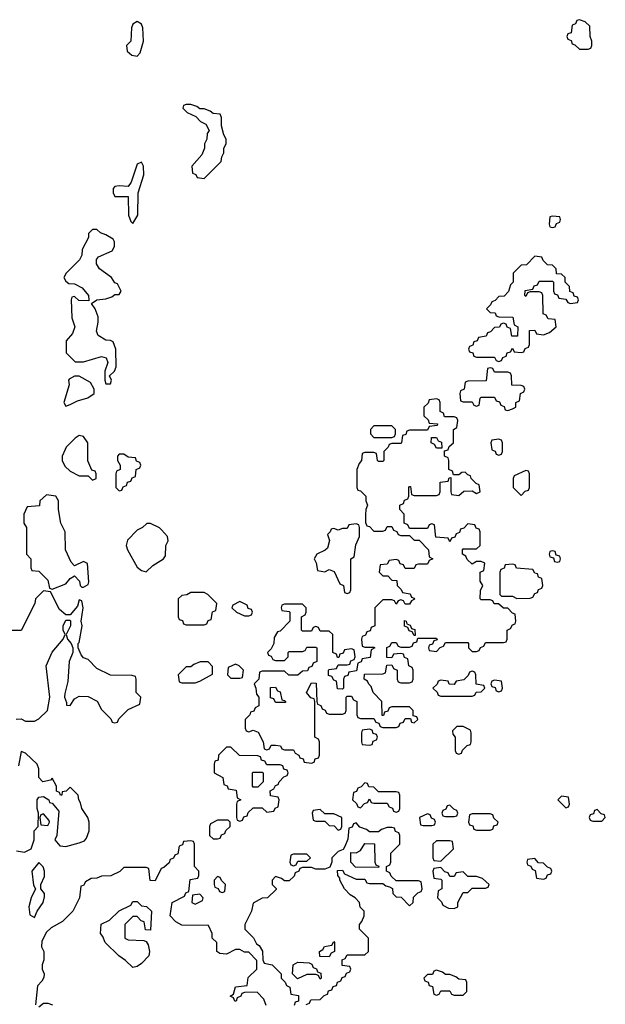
# Model space of a CAD drawing. Header units: inches. Extents: x 2769379 to 2883802, y 684208 to 828654.
# Tile 71 of 256: x 2831024 to 2833646, y 717513 to 721926. Entities that reach past the tile are written whole.
import ezdxf

# ---------------------------------------------------------------- set-up
doc = ezdxf.new("R2010")
doc.units = ezdxf.units.IN
doc.header["$MEASUREMENT"] = 0
doc.layers.add('C8731', color=7, linetype='Continuous')
doc.layers.add('C8732', color=7, linetype='Continuous')

msp = doc.modelspace()

# ---------------------------------------------------------------- linework, layer by layer
at = {"layer": 'C8731', "color": 2, "elevation": 2}
for points in [[(2831227.5, 720000), (2831214, 719970), (2831214, 719950), (2831225.4, 719925.4), (2831250, 719902), (2831290, 719882), (2831330, 719882), (2831350, 719862), (2831366, 719870), (2831366, 719890), (2831362, 719902), (2831347.3, 719907.3), (2831329.1, 719949.1), (2831328.8, 720000)], [(2832664, 720000), (2832654, 719990), (2832654, 719950), (2832650, 719946), (2832630, 719946), (2832626, 719950), (2832622, 719982), (2832610, 719986), (2832570, 719986), (2832558, 719982), (2832554, 719950), (2832543.6, 719936.4), (2832534, 719910), (2832534, 719830), (2832538, 719818), (2832550, 719814), (2832574, 719790), (2832574, 719770), (2832582, 719750), (2832574, 719730), (2832572.7, 719707.3), (2832572.7, 719672.7), (2832578, 719658), (2832590, 719654), (2832610, 719634), (2832650, 719634), (2832662, 719638), (2832670, 719654), (2832690, 719654), (2832698, 719638), (2832712.7, 719632.7), (2832718, 719618), (2832730, 719614), (2832770, 719614), (2832790, 719594), (2832812.7, 719592.7), (2832854, 719550), (2832858, 719518), (2832874, 719510), (2832858, 719502), (2832850, 719486), (2832810, 719486), (2832798, 719482), (2832790, 719466), (2832750, 719466), (2832742, 719482), (2832727.3, 719487.3), (2832722, 719502), (2832710, 719506), (2832678, 719502), (2832670, 719486), (2832638, 719482), (2832634, 719450), (2832650, 719434), (2832672.7, 719432.7), (2832690, 719414), (2832712.7, 719412.7), (2832714, 719390), (2832732.7, 719372.7), (2832738, 719358), (2832772.7, 719352.7), (2832778, 719338), (2832790, 719334), (2832791.6, 719328.4), (2832778, 719322), (2832770, 719306), (2832750, 719306), (2832742, 719322), (2832730, 719326), (2832718, 719322), (2832710, 719306), (2832702, 719322), (2832690, 719326), (2832650, 719326), (2832614, 719290), (2832614, 719210), (2832598, 719202), (2832592.7, 719187.3), (2832578, 719182), (2832572.7, 719167.3), (2832558, 719162), (2832554, 719150), (2832558, 719118), (2832570, 719114), (2832610, 719114), (2832614, 719110), (2832598, 719102), (2832592.7, 719067.3), (2832558, 719062), (2832552.7, 719047.3), (2832538, 719042), (2832532.7, 719007.3), (2832498, 719002), (2832492.7, 718987.3), (2832478, 718982), (2832474, 718970), (2832474, 718930), (2832470, 718926), (2832447.3, 718927.3), (2832442, 718962), (2832430, 718966), (2832422, 718982), (2832407.3, 718987.3), (2832406, 719010), (2832410, 719014), (2832442, 719018), (2832450, 719034), (2832490, 719034), (2832502, 719038), (2832507.3, 719052.7), (2832522, 719058), (2832526, 719070), (2832522, 719102), (2832510, 719106), (2832478, 719102), (2832472.7, 719087.3), (2832458, 719082), (2832452.7, 719067.3), (2832447.3, 719067.3), (2832442, 719082), (2832426, 719090), (2832426, 719170), (2832410, 719186), (2832370, 719186), (2832362, 719202), (2832350, 719206), (2832338, 719202), (2832330, 719186), (2832290, 719186), (2832286, 719190), (2832286, 719250), (2832302, 719258), (2832306, 719270), (2832306, 719290), (2832290, 719306), (2832210, 719306), (2832198, 719302), (2832194, 719290), (2832198, 719278), (2832230, 719274), (2832234, 719270), (2832234, 719230), (2832190, 719186), (2832178, 719182), (2832163.6, 719156.4), (2832162, 719130), (2832150, 719106), (2832134, 719090), (2832138, 719078), (2832150, 719074), (2832158, 719058), (2832170, 719054), (2832210, 719054), (2832226, 719070), (2832226, 719090), (2832230, 719094), (2832290, 719094), (2832302, 719098), (2832310, 719114), (2832350, 719114), (2832354, 719110), (2832354, 719050), (2832338, 719042), (2832332.7, 719027.3), (2832318, 719022), (2832312.7, 719007.3), (2832290, 719006), (2832270, 718988), (2832228.4, 718988.4), (2832210, 719006), (2832110, 719006), (2832098, 719002), (2832094, 718970), (2832074, 718950), (2832082, 718930), (2832083.6, 718903.6), (2832094, 718890), (2832094, 718850), (2832078, 718842), (2832072.7, 718827.3), (2832058, 718822), (2832054, 718810), (2832034, 718790), (2832034, 718750), (2832038, 718738), (2832050, 718734), (2832070, 718742), (2832092, 718732), (2832114, 718690), (2832118, 718658), (2832130, 718654), (2832142, 718658), (2832150, 718674), (2832170, 718674), (2832191.6, 718671.6), (2832198, 718658), (2832210, 718654), (2832250, 718654), (2832258, 718638), (2832274, 718630), (2832278, 718618), (2832292.7, 718612.7), (2832298, 718598), (2832330, 718594), (2832342, 718598), (2832347.3, 718612.7), (2832362, 718618), (2832366, 718630), (2832366, 718690), (2832362, 718702), (2832346, 718710), (2832346, 718870), (2832342, 718882), (2832327.3, 718887.3), (2832308, 718910), (2832330, 718954), (2832351.6, 718951.6), (2832354, 718870), (2832358, 718858), (2832372.7, 718852.7), (2832378, 718838), (2832392, 718832), (2832398, 718818), (2832410, 718814), (2832470, 718814), (2832482, 718818), (2832486, 718830), (2832486, 718890), (2832490, 718894), (2832510, 718894), (2832518, 718878), (2832534, 718870), (2832534, 718810), (2832538, 718798), (2832550, 718794), (2832610, 718794), (2832618, 718778), (2832632.7, 718772.7), (2832638, 718758), (2832650, 718754), (2832710, 718754), (2832722, 718758), (2832727.3, 718772.7), (2832742, 718778), (2832750, 718794), (2832774, 718794), (2832778, 718778), (2832790, 718774), (2832806, 718790), (2832802, 718802), (2832786, 718806), (2832786, 718830), (2832770, 718846), (2832690, 718846), (2832678, 718842), (2832672.7, 718827.3), (2832658, 718822), (2832652.7, 718807.3), (2832647.3, 718807.3), (2832646, 718870), (2832606, 718910), (2832598, 718938), (2832587.3, 718947.3), (2832582, 718962), (2832566, 718970), (2832567.3, 718992.7), (2832650, 718994), (2832662, 718998), (2832667.3, 719032.7), (2832690, 719034), (2832698, 719018), (2832714, 719010), (2832714, 718970), (2832718, 718958), (2832730, 718954), (2832770, 718954), (2832782, 718958), (2832786, 718970), (2832786, 719010), (2832782, 719022), (2832766, 719030), (2832762, 719062), (2832747.3, 719067.3), (2832742, 719082), (2832730, 719086), (2832698, 719082), (2832690, 719066), (2832667.3, 719067.3), (2832667.3, 719112.7), (2832682, 719118), (2832690, 719134), (2832710, 719134), (2832718, 719118), (2832730, 719114), (2832770, 719114), (2832782, 719118), (2832787.3, 719132.7), (2832802, 719138), (2832806, 719154), (2832890, 719154), (2832892.7, 719147.3), (2832878, 719142), (2832872.7, 719127.3), (2832858, 719122), (2832854, 719110), (2832858, 719098), (2832890, 719094), (2832907.3, 719112.7), (2832922, 719118), (2832930, 719134), (2833030, 719134), (2833034, 719130), (2833034, 719110), (2833050, 719094), (2833070, 719094), (2833082, 719098), (2833087.3, 719112.7), (2833102, 719118), (2833110, 719134), (2833190, 719134), (2833202, 719138), (2833206, 719150), (2833206, 719190), (2833222, 719198), (2833230, 719214), (2833242, 719218), (2833246, 719230), (2833242, 719262), (2833230, 719266), (2833210, 719288), (2833190, 719288), (2833167.3, 719307.3), (2833148.4, 719308.4), (2833142, 719322), (2833130, 719326), (2833090, 719326), (2833086, 719330), (2833087.3, 719367.3), (2833098, 719390), (2833086, 719410), (2833086, 719450), (2833102, 719458), (2833106, 719490), (2833090, 719498), (2833070, 719498), (2833050, 719486), (2833027.3, 719507.3), (2833022, 719522), (2833006, 719530), (2833006, 719550), (2833010, 719554), (2833070, 719554), (2833086, 719570), (2833086, 719630), (2833082, 719642), (2833067.3, 719647.3), (2833062, 719662), (2833030, 719666), (2833012.7, 719647.3), (2832998, 719642), (2832992.7, 719627.3), (2832978, 719622), (2832972.7, 719607.3), (2832958, 719602), (2832950, 719586), (2832942, 719602), (2832887.3, 719607.3), (2832882, 719662), (2832870, 719666), (2832858, 719662), (2832850, 719646), (2832770, 719646), (2832762, 719662), (2832746, 719670), (2832746, 719710), (2832726, 719730), (2832726, 719750), (2832742, 719758), (2832747.3, 719772.7), (2832762, 719778), (2832766, 719790), (2832766, 719830), (2832770, 719834), (2832774, 719834), (2832778, 719798), (2832790, 719794), (2832890, 719794), (2832902, 719798), (2832906, 719810), (2832907.3, 719852.7), (2832942, 719858), (2832947.3, 719872.7), (2832954, 719874), (2832954, 719810), (2832958, 719798), (2832990, 719794), (2833012.7, 719812.7), (2833050, 719814), (2833070, 719802), (2833086, 719810), (2833082, 719842), (2833067.3, 719847.3), (2833046, 719870), (2833042, 719882), (2833030, 719886), (2833018, 719898), (2833003.6, 719896.4), (2832990, 719886), (2832966, 719886), (2832962, 719902), (2832946, 719910), (2832946, 719950), (2832942, 719962), (2832926, 719970), (2832926, 719994), (2832942, 719998), (2832942.7, 720000)], [(2833137.7, 720000), (2833138, 719998), (2833152.7, 719992.7), (2833158, 719978), (2833170, 719974), (2833182, 719978), (2833186, 719990), (2833186, 720000)], [(2831008.4, 718791.6), (2831030, 718792), (2831050, 718782), (2831090, 718782), (2831110, 718792), (2831148, 718830), (2831159, 718890), (2831142, 719030), (2831169.1, 719090.9), (2831218, 719150), (2831228, 719170), (2831218, 719190), (2831218, 719210), (2831230, 719234), (2831250, 719234), (2831251.1, 719231.1), (2831251.1, 719208.9), (2831232, 719170), (2831238, 719150), (2831254, 719130), (2831262, 719110), (2831262, 719090), (2831246, 719050), (2831239.8, 718960.2), (2831225.4, 718905.4), (2831224.7, 718890), (2831234, 718866), (2831234, 718854), (2831250, 718852), (2831270, 718882), (2831290, 718894), (2831330, 718892), (2831371.1, 718871.1), (2831390, 718834), (2831432.7, 718792.7), (2831438, 718778), (2831450, 718774), (2831462, 718778), (2831467.3, 718792.7), (2831510, 718834), (2831562, 718858), (2831566, 718890), (2831546, 718910), (2831546, 718970), (2831542, 718982), (2831527.3, 718987.3), (2831430, 718988), (2831370, 719018), (2831330, 719058), (2831310, 719066), (2831299, 719079), (2831286, 719110), (2831286, 719130), (2831290, 719134), (2831304, 719210), (2831299, 719230), (2831308, 719290), (2831302, 719322), (2831290, 719326), (2831282.8, 719297.2), (2831250, 719258), (2831230, 719258), (2831202.7, 719282.7), (2831162, 719362), (2831130, 719366), (2831094, 719330), (2831092, 719310), (2831030, 719188), (2830990, 719188)], [(2831010, 718201), (2831044.7, 718195.3), (2831075.3, 718210), (2831088.7, 718250), (2831088.9, 718291.1), (2831106, 718310), (2831108, 718370), (2831102, 718390), (2831102, 718430), (2831110, 718442), (2831130, 718444.7), (2831154, 718430), (2831158, 718418), (2831170, 718414), (2831198.8, 718378.8), (2831190.7, 718269.3), (2831182, 718250), (2831204, 718224), (2831230, 718221), (2831290, 718236), (2831313.6, 718246.4), (2831323.1, 718256.9), (2831335.3, 718290), (2831335.3, 718330), (2831328.7, 718350), (2831302, 718390), (2831296.4, 718416.4), (2831288, 718430), (2831286, 718450), (2831250, 718486), (2831231.6, 718468.4), (2831214, 718466), (2831212, 718450), (2831206, 718450), (2831202, 718462), (2831188.4, 718468.4), (2831188, 718490), (2831170, 718526), (2831162, 718518), (2831128, 718510), (2831109, 718530), (2831108.9, 718568.9), (2831102, 718590), (2831050, 718638), (2831030, 718646), (2831018, 718582)], [(2832307.3, 717512.7), (2832322, 717518), (2832327.3, 717532.7), (2832370, 717534), (2832387.3, 717552.7), (2832402, 717558), (2832407.3, 717572.7), (2832422, 717578), (2832427.3, 717592.7), (2832442, 717598), (2832447.3, 717612.7), (2832462, 717618), (2832467.3, 717632.7), (2832482, 717638), (2832487.3, 717652.7), (2832502, 717658), (2832506, 717670), (2832502, 717682), (2832467.3, 717687.3), (2832467.3, 717712.7), (2832482, 717718), (2832490, 717734), (2832570, 717734), (2832586, 717750), (2832586, 717810), (2832546, 717850), (2832546, 717870), (2832556.4, 717883.6), (2832566, 717910), (2832566, 717930), (2832548.4, 717948.4), (2832546, 717970), (2832526, 717990), (2832503.1, 718003.1), (2832478, 718030), (2832458, 718070), (2832458, 718078), (2832448, 718090), (2832447.3, 718112.7), (2832470, 718114), (2832478, 718098), (2832530, 718074), (2832570, 718074), (2832578, 718058), (2832590, 718054), (2832650, 718054), (2832663.6, 718043.6), (2832679.6, 718039.6), (2832692.7, 718032.7), (2832694, 718010), (2832710, 717994), (2832732.7, 717992.7), (2832770, 717954), (2832786, 717970), (2832787.3, 717992.7), (2832807.3, 718012.7), (2832822, 718018), (2832826, 718030), (2832822, 718062), (2832810, 718066), (2832710, 718066), (2832687.3, 718087.3), (2832682, 718102), (2832666, 718110), (2832666, 718130), (2832682, 718138), (2832686, 718150), (2832686, 718190), (2832726, 718230), (2832726, 718270), (2832722, 718282), (2832707.3, 718287.3), (2832702, 718302), (2832690, 718306), (2832670, 718306), (2832643.6, 718296.4), (2832630, 718286), (2832590, 718286), (2832576.4, 718296.4), (2832547.3, 718307.3), (2832530, 718326), (2832518, 718322), (2832512.7, 718307.3), (2832498, 718302), (2832492.7, 718252.7), (2832479.6, 718220.4), (2832472.7, 718207.3), (2832450, 718198), (2832422, 718170), (2832422, 718150), (2832412.7, 718127.3), (2832390, 718118), (2832350, 718118), (2832330, 718126), (2832290, 718126), (2832278, 718122), (2832274, 718110), (2832258, 718102), (2832252.7, 718087.3), (2832230, 718066), (2832210, 718066), (2832196.4, 718076.4), (2832170, 718086), (2832154, 718070), (2832154, 718050), (2832172.7, 718032.7), (2832172.7, 718027.3), (2832134, 717990), (2832110, 717988), (2832070, 717966), (2832062, 717930), (2832032, 717870), (2832032, 717850), (2832071.1, 717811.1), (2832084.7, 717784.7), (2832096.9, 717776.9), (2832111.6, 717751.6), (2832112.7, 717712.7), (2832118, 717698), (2832154, 717690), (2832194, 717650), (2832194, 717630), (2832212.7, 717612.7), (2832218, 717598), (2832234, 717590), (2832238, 717558), (2832272.7, 717552.7), (2832272.7, 717527.3), (2832258, 717522), (2832252.7, 717507.3)], [(2832127.3, 717507.3), (2832116.4, 717536.4), (2832087.3, 717567.3), (2832030, 717566), (2832018, 717562), (2832014, 717550), (2831998, 717542), (2831992.7, 717527.3), (2831987.3, 717527.3), (2831982, 717542), (2831966, 717550), (2831982, 717558), (2831990, 717592), (2832042, 717598), (2832047.3, 717632.7), (2832086, 717670), (2832086, 717710), (2832050, 717746), (2832030, 717746), (2832010, 717758), (2831990, 717758), (2831950, 717738), (2831920.4, 717740.4), (2831906, 717750), (2831906, 717790), (2831886, 717810), (2831886, 717830), (2831870, 717866), (2831750, 717868), (2831723.1, 717883.1), (2831698, 717910), (2831706, 717970), (2831762, 717998), (2831768, 718012), (2831782, 718018), (2831787.3, 718072.7), (2831822, 718078), (2831826, 718090), (2831826, 718110), (2831806, 718130), (2831806, 718230), (2831802, 718242), (2831790, 718246), (2831758, 718242), (2831752.7, 718227.3), (2831738, 718222), (2831732.7, 718187.3), (2831718, 718182), (2831712.7, 718167.3), (2831698, 718162), (2831692.7, 718147.3), (2831670, 718126), (2831658, 718122), (2831630, 718066), (2831608.4, 718068.4), (2831602, 718122), (2831590, 718126), (2831490, 718126), (2831471.6, 718108.4), (2831431.6, 718088.4), (2831390, 718088), (2831370, 718078), (2831343.6, 718076.4), (2831318, 718062), (2831310, 718046), (2831298, 718042), (2831292, 717990), (2831262, 717930), (2831215.3, 717884.7), (2831164.5, 717855.5), (2831143.5, 717836.5), (2831123.6, 717796.4), (2831122, 717770), (2831132, 717750), (2831131.6, 717711.6), (2831124.7, 717690), (2831124.7, 717670), (2831134, 717650), (2831132.7, 717632.7), (2831123.6, 717616.4), (2831103.6, 717596.4), (2831094, 717510)], [(2831110, 717502), (2831130, 717518), (2831150, 717518), (2831170.9, 717510.9)]]:
    msp.add_lwpolyline(points, dxfattribs=at)
for points in [[(2831490, 719978), (2831470, 719978), (2831462, 719970), (2831462, 719950), (2831474, 719930), (2831474, 719910), (2831458, 719902), (2831454, 719890), (2831454, 719830), (2831470, 719814), (2831482, 719818), (2831487.3, 719832.7), (2831502, 719838), (2831507.3, 719852.7), (2831522, 719858), (2831527.3, 719872.7), (2831542, 719878), (2831546, 719910), (2831562, 719918), (2831566, 719930), (2831562, 719942), (2831547.3, 719947.3), (2831542, 719962), (2831510, 719966)], [(2833290, 719906), (2833238, 719882), (2833234, 719870), (2833234, 719830), (2833270, 719794), (2833287.3, 719812.7), (2833302, 719818), (2833306, 719830), (2833306, 719890), (2833302, 719902)], [(2831143.6, 719796.4), (2831114, 719770), (2831112.7, 719747.3), (2831058, 719742), (2831042, 719710), (2831042, 719670), (2831054, 719650), (2831054, 719530), (2831074, 719510), (2831074, 719470), (2831078, 719458), (2831110, 719454), (2831150, 719414), (2831158, 719378), (2831170, 719374), (2831230, 719398), (2831250, 719422), (2831270, 719434), (2831292, 719410), (2831294, 719390), (2831302, 719382), (2831310, 719382), (2831330, 719394), (2831332.9, 719407.1), (2831328, 719488), (2831310, 719498), (2831270, 719478), (2831254.6, 719494.6), (2831229, 719550), (2831228, 719630), (2831208.7, 719670), (2831198, 719730), (2831198, 719770), (2831186, 719790)], [(2831610, 719668), (2831592.7, 719667.3), (2831574, 719650), (2831550, 719638), (2831506.4, 719593.6), (2831501, 719570), (2831506, 719550), (2831550, 719472), (2831570, 719458), (2831590, 719452), (2831620.2, 719479.8), (2831668, 719510), (2831676.4, 719523.6), (2831678, 719570), (2831688, 719590), (2831686, 719610), (2831659, 719639), (2831650, 719648)], [(2832530, 719666), (2832498, 719662), (2832490, 719646), (2832470, 719646), (2832450, 719638), (2832430, 719646), (2832418, 719642), (2832414, 719630), (2832402, 719618), (2832411.3, 719591.3), (2832402, 719558), (2832391.6, 719548.4), (2832354, 719530), (2832342, 719510), (2832351.6, 719491.6), (2832358, 719458), (2832390, 719452), (2832410, 719462), (2832432.7, 719452.7), (2832458, 719398), (2832474, 719390), (2832478, 719358), (2832490, 719354), (2832502, 719358), (2832506, 719370), (2832506, 719510), (2832522, 719518), (2832528.4, 719571.6), (2832546, 719610), (2832546, 719650), (2832542, 719662)], [(2833410, 719546), (2833398, 719542), (2833394, 719530), (2833398, 719518), (2833414, 719514), (2833418, 719498), (2833430, 719494), (2833442, 719498), (2833446, 719510), (2833442, 719522), (2833426, 719526), (2833422, 719542)], [(2833230, 719486), (2833198, 719482), (2833192.7, 719467.3), (2833178, 719462), (2833174, 719450), (2833174, 719350), (2833182, 719342), (2833230, 719342), (2833250, 719332), (2833310, 719334), (2833322, 719338), (2833330, 719354), (2833342, 719358), (2833347.3, 719372.7), (2833362, 719378), (2833366, 719390), (2833362, 719422), (2833347.3, 719427.3), (2833342, 719442), (2833330, 719446), (2833322, 719462), (2833248.4, 719468.4), (2833242, 719482)], [(2831850, 719358), (2831790, 719358), (2831771.6, 719348.4), (2831750, 719346), (2831734, 719330), (2831734, 719250), (2831738, 719238), (2831752.7, 719232.7), (2831758, 719218), (2831770, 719214), (2831850, 719214), (2831862, 719218), (2831867.3, 719232.7), (2831882, 719238), (2831887.3, 719272.7), (2831902, 719278), (2831906, 719310), (2831866, 719350)], [(2832010, 719318), (2831978, 719302), (2831974, 719290), (2831994, 719270), (2832030, 719254), (2832050, 719254), (2832062, 719258), (2832066, 719270), (2832062, 719282), (2832047.3, 719287.3), (2832042, 719302)], [(2832790, 719166), (2832782, 719182), (2832767.3, 719187.3), (2832762, 719202), (2832747.3, 719207.3), (2832747.3, 719232.7), (2832754, 719230), (2832758, 719218), (2832772.7, 719212.7), (2832778, 719198), (2832792.7, 719192.7), (2832794, 719166)], [(2831867.3, 719047.3), (2831832.7, 719047.3), (2831803.6, 719036.4), (2831790, 719026), (2831770, 719026), (2831734, 718990), (2831738, 718958), (2831750, 718954), (2831810, 718954), (2831830, 718962), (2831887.3, 718992.7), (2831887.3, 719027.3)], [(2831990, 719038), (2831958, 719022), (2831954, 718990), (2831970, 718974), (2832010, 718974), (2832022, 718978), (2832026, 719010), (2832006, 719030)], [(2833050, 719006), (2833038, 719002), (2833032.7, 718987.3), (2833012.7, 718967.3), (2832978, 718962), (2832970, 718946), (2832947.3, 718947.3), (2832942, 718962), (2832910, 718966), (2832898, 718962), (2832892.7, 718947.3), (2832874, 718930), (2832892.7, 718912.7), (2832898, 718898), (2832910, 718894), (2833050, 718894), (2833062, 718898), (2833067.3, 718912.7), (2833090, 718914), (2833106, 718930), (2833102, 718942), (2833067.3, 718947.3), (2833066, 718990), (2833062, 719002)], [(2833150, 718966), (2833138, 718962), (2833134, 718950), (2833138, 718938), (2833152.7, 718932.7), (2833158, 718918), (2833170, 718914), (2833182, 718918), (2833186, 718930), (2833182, 718962)], [(2832170, 718866), (2832162, 718882), (2832147.3, 718887.3), (2832147.3, 718932.7), (2832170, 718934), (2832178, 718918), (2832190, 718914), (2832198, 718878), (2832210, 718874), (2832214, 718870), (2832214, 718866), (2832210, 718866)], [(2832590, 718746), (2832558, 718742), (2832554, 718730), (2832554, 718690), (2832558, 718678), (2832590, 718674), (2832602, 718678), (2832607.3, 718692.7), (2832622, 718698), (2832626, 718710), (2832622, 718722), (2832607.3, 718727.3), (2832602, 718742)], [(2833010, 718758), (2832982, 718758), (2832962, 718738), (2832963.6, 718723.6), (2832974, 718710), (2832974, 718650), (2832978, 718638), (2832990, 718634), (2833002, 718638), (2833007.3, 718652.7), (2833027.3, 718672.7), (2833042, 718678), (2833046, 718690), (2833046, 718730), (2833042, 718742)], [(2831970, 718666), (2831950, 718666), (2831914, 718630), (2831912.7, 718607.3), (2831898, 718602), (2831894, 718590), (2831894, 718550), (2831934, 718530), (2831938, 718498), (2831952.7, 718492.7), (2831958, 718478), (2831992.7, 718472.7), (2831998, 718438), (2832014, 718430), (2831998, 718422), (2831994, 718410), (2831994, 718350), (2831998, 718338), (2832010, 718334), (2832022, 718338), (2832027.3, 718352.7), (2832042, 718358), (2832047.3, 718372.7), (2832070, 718394), (2832110, 718394), (2832130, 718374), (2832162, 718378), (2832167.3, 718392.7), (2832182, 718398), (2832186, 718430), (2832182, 718442), (2832147.3, 718447.3), (2832146, 718470), (2832162, 718478), (2832170, 718494), (2832182, 718498), (2832186, 718510), (2832207.3, 718532.7), (2832222, 718538), (2832226, 718550), (2832222, 718562), (2832207.3, 718567.3), (2832202, 718582), (2832190, 718586), (2832130, 718586), (2832122, 718602), (2832107.3, 718607.3), (2832102, 718622), (2832090, 718626), (2832008.4, 718628.4)], [(2832070, 718486), (2832066, 718490), (2832066, 718550), (2832070, 718554), (2832110, 718554), (2832114, 718550), (2832114, 718510), (2832090, 718486)], [(2832570, 718506), (2832552.7, 718487.3), (2832538, 718482), (2832532.7, 718467.3), (2832518, 718462), (2832514, 718430), (2832532.7, 718412.7), (2832538, 718398), (2832550, 718394), (2832567.3, 718412.7), (2832582, 718418), (2832590, 718434), (2832598, 718418), (2832610, 718414), (2832670, 718414), (2832678, 718398), (2832692.7, 718392.7), (2832698, 718378), (2832710, 718374), (2832722, 718378), (2832726, 718390), (2832726, 718450), (2832722, 718462), (2832710, 718466), (2832630, 718466), (2832610, 718486), (2832587.3, 718487.3), (2832582, 718502)], [(2833450, 718446), (2833434, 718430), (2833470, 718394), (2833482, 718398), (2833486, 718410), (2833482, 718442)], [(2832950, 718406), (2832938, 718402), (2832932.7, 718387.3), (2832918, 718382), (2832914, 718370), (2832918, 718358), (2832930, 718354), (2832970, 718354), (2832982, 718358), (2832986, 718370), (2832982, 718382), (2832967.3, 718387.3)], [(2831130, 718366), (2831118, 718362), (2831114, 718350), (2831118, 718318), (2831150, 718314), (2831158, 718330), (2831156.4, 718336.4)], [(2832370, 718386), (2832338, 718382), (2832334, 718370), (2832338, 718338), (2832350, 718334), (2832390, 718334), (2832410, 718314), (2832432.7, 718312.7), (2832450, 718294), (2832462, 718298), (2832466, 718310), (2832466, 718350), (2832430, 718366), (2832390, 718366)], [(2832850, 718366), (2832814, 718350), (2832818, 718318), (2832830, 718314), (2832870, 718314), (2832882, 718318), (2832886, 718330), (2832882, 718342), (2832867.3, 718347.3), (2832862, 718362)], [(2833130, 718366), (2833050, 718366), (2833038, 718362), (2833034, 718330), (2833038, 718318), (2833052.7, 718312.7), (2833058, 718298), (2833070, 718294), (2833130, 718294), (2833142, 718298), (2833147.3, 718312.7), (2833162, 718318), (2833166, 718330), (2833147.3, 718347.3), (2833142, 718362)], [(2833610, 718386), (2833598, 718382), (2833592.7, 718367.3), (2833578, 718362), (2833574, 718350), (2833578, 718338), (2833590, 718334), (2833630, 718334), (2833646, 718350), (2833642, 718362), (2833627.3, 718367.3)], [(2831958, 718338), (2831910, 718338), (2831878, 718322), (2831874, 718310), (2831874, 718270), (2831890, 718254), (2831910, 718254), (2831922, 718258), (2831927.3, 718272.7), (2831942, 718278), (2831947.3, 718292.7), (2831966, 718310), (2831966, 718330)], [(2832630, 718126), (2832527.3, 718127.3), (2832506, 718150), (2832507.3, 718192.7), (2832530, 718192), (2832550, 718202), (2832570, 718234), (2832612.7, 718232.7), (2832614, 718150), (2832618, 718138), (2832632.7, 718132.7)], [(2832950, 718246), (2832890, 718246), (2832874, 718230), (2832874, 718170), (2832878, 718158), (2832910, 718154), (2832966, 718210), (2832962, 718242)], [(2832310, 718186), (2832250, 718186), (2832238, 718182), (2832234, 718150), (2832238, 718138), (2832250, 718134), (2832262, 718138), (2832270, 718154), (2832310, 718154), (2832326, 718170)], [(2831110, 718148), (2831078, 718110), (2831086.4, 718046.4), (2831094, 718030), (2831076, 717990), (2831064.7, 717950), (2831070, 717914), (2831090, 717902), (2831102, 717930), (2831128.7, 717970), (2831134.6, 717994.6), (2831135.3, 718010), (2831118, 718030), (2831118, 718050), (2831134.6, 718085.4), (2831135.3, 718110), (2831128.9, 718128.9)], [(2833330, 718166), (2833298, 718162), (2833294, 718150), (2833298, 718138), (2833312.7, 718132.7), (2833318, 718118), (2833332.7, 718112.7), (2833338, 718078), (2833370, 718074), (2833382, 718078), (2833387.3, 718092.7), (2833402, 718098), (2833406, 718110), (2833402, 718122), (2833387.3, 718127.3), (2833370, 718146), (2833347.3, 718147.3)], [(2831910, 718086), (2831894, 718070), (2831894, 718050), (2831898, 718038), (2831912.7, 718032.7), (2831918, 718018), (2831930, 718014), (2831942, 718018), (2831946, 718050), (2831927.3, 718067.3), (2831922, 718082)], [(2832910, 718126), (2832878, 718122), (2832874, 718110), (2832878, 718078), (2832910, 718074), (2832914, 718070), (2832914, 718030), (2832898, 718022), (2832894, 717990), (2832912.7, 717972.7), (2832918, 717958), (2832943.6, 717943.6), (2832970, 717942), (2832986, 717950), (2832986, 717970), (2833010, 718014), (2833030, 718014), (2833050, 718034), (2833110, 718034), (2833122, 718038), (2833126, 718050), (2833096.4, 718076.4), (2833070, 718086), (2833030, 718086), (2833010, 718106), (2832978, 718102), (2832970, 718086), (2832950, 718086), (2832942, 718102), (2832927.3, 718107.3)], [(2831830, 718006), (2831798, 718002), (2831794, 717970), (2831810, 717962), (2831842, 717978), (2831846, 717990)], [(2831610, 717846), (2831587.3, 717847.3), (2831582, 717882), (2831567.3, 717887.3), (2831550, 717906), (2831530, 717906), (2831494, 717870), (2831494, 717810), (2831510, 717802), (2831579.6, 717799.6), (2831590, 717794), (2831599.6, 717779.6), (2831604.7, 717750), (2831602, 717730), (2831570, 717695.3), (2831550, 717682), (2831530, 717678), (2831498, 717710), (2831468, 717730), (2831406, 717790), (2831396.4, 717816.4), (2831386, 717830), (2831388, 717872), (2831426, 717890), (2831470, 717932), (2831522, 717958), (2831530, 717974), (2831550, 717974), (2831570, 717954), (2831591.6, 717951.6), (2831614, 717930)], [(2832410, 717726), (2832367.3, 717727.3), (2832366, 717750), (2832382, 717758), (2832388.4, 717771.6), (2832422, 717778), (2832430, 717794), (2832434, 717790), (2832434, 717750), (2832418, 717742)], [(2832370, 717626), (2832362, 717642), (2832350, 717646), (2832310, 717646), (2832267.3, 717627.3), (2832246, 717650), (2832248, 717690), (2832270, 717702), (2832319.6, 717699.6), (2832332.7, 717692.7), (2832338, 717678), (2832352.7, 717672.7), (2832358, 717658), (2832372.7, 717652.7), (2832374, 717630)], [(2832890, 717666), (2832878, 717662), (2832872.7, 717647.3), (2832850, 717646), (2832834, 717630), (2832838, 717618), (2832852.7, 717612.7), (2832858, 717598), (2832872.7, 717592.7), (2832878, 717558), (2832890, 717554), (2832902, 717558), (2832910, 717574), (2832950, 717574), (2832958, 717558), (2832970, 717554), (2833010, 717554), (2833026, 717570), (2833026, 717610), (2833022, 717622), (2832990, 717626), (2832976.4, 717636.4), (2832950, 717646), (2832930, 717646), (2832916.4, 717656.4)]]:
    msp.add_lwpolyline(points, close=True, dxfattribs=at)
at = {"layer": 'C8732', "color": 2, "elevation": 2}
for points in [[(2833530, 721926), (2833518, 721922), (2833512.7, 721907.3), (2833498, 721902), (2833492.7, 721867.3), (2833478, 721862), (2833474, 721850), (2833478, 721838), (2833492.7, 721832.7), (2833498, 721818), (2833510, 721814), (2833530, 721794), (2833570, 721794), (2833582, 721798), (2833586, 721810), (2833586, 721830), (2833578, 721850), (2833576.4, 721896.4), (2833556.4, 721916.4)], [(2831550, 721918), (2831530, 721906), (2831524.7, 721890), (2831522, 721830), (2831502, 721810), (2831505.4, 721785.4), (2831526.4, 721766.4), (2831550, 721762), (2831563.1, 721776.9), (2831579, 721830), (2831575.3, 721890), (2831570, 721906)], [(2831790, 721546), (2831770, 721546), (2831758, 721542), (2831754, 721530), (2831774, 721510), (2831812.7, 721492.7), (2831834, 721470), (2831858, 721458), (2831872, 721430), (2831863.6, 721416.4), (2831862, 721390), (2831852, 721370), (2831852, 721350), (2831839.6, 721320.4), (2831794, 721270), (2831798, 721238), (2831812.7, 721232.7), (2831818, 721218), (2831850, 721214), (2831926, 721290), (2831928.4, 721311.6), (2831938, 721330), (2831938, 721350), (2831948, 721370), (2831948, 721390), (2831938, 721410), (2831928, 721450), (2831927.3, 721487.3), (2831922, 721502), (2831890, 721506), (2831876.4, 721516.4), (2831850, 721526), (2831830, 721526), (2831816.4, 721536.4)], [(2831570, 721288), (2831550, 721278), (2831522.8, 721197.2), (2831510, 721178), (2831470, 721182), (2831450, 721178), (2831442, 721170), (2831442, 721150), (2831450, 721134), (2831510, 721134), (2831511.3, 721050), (2831521, 721021), (2831530, 721012), (2831552.7, 721050), (2831554, 721150), (2831579.3, 721230), (2831579, 721270)], [(2833410, 721046), (2833398, 721042), (2833394, 721010), (2833398, 720998), (2833410, 720994), (2833422, 720998), (2833427.3, 721012.7), (2833442, 721018), (2833446, 721030), (2833442, 721042)], [(2831370, 720986), (2831350, 720986), (2831332.7, 720967.3), (2831332, 720950), (2831303.6, 720896.4), (2831302, 720870), (2831292, 720850), (2831232, 720790), (2831222, 720770), (2831230, 720754), (2831243.6, 720743.6), (2831270, 720742), (2831303.6, 720723.6), (2831331.3, 720690), (2831334, 720670), (2831334, 720666), (2831288, 720668), (2831270, 720686), (2831258, 720682), (2831254, 720670), (2831258, 720590), (2831271, 720550), (2831259.8, 720520.2), (2831232.7, 720487.3), (2831232.7, 720432.7), (2831272.7, 720392.7), (2831310, 720392), (2831390, 720416), (2831411, 720411), (2831418, 720390), (2831404.7, 720350), (2831404.7, 720310), (2831410, 720294), (2831430, 720294), (2831435.3, 720310), (2831426, 720330), (2831448, 720350), (2831455.3, 720370), (2831454, 720450), (2831442, 720482), (2831430, 720488.7), (2831410, 720489), (2831375.3, 720510), (2831368, 720530), (2831375.3, 720570), (2831374.6, 720594.6), (2831362, 720630), (2831346, 720654), (2831369, 720671), (2831410, 720674.8), (2831436.5, 720683.5), (2831450, 720694), (2831470, 720694), (2831478, 720710), (2831462, 720742), (2831450, 720746), (2831435.3, 720770), (2831382, 720810), (2831368.4, 720831.6), (2831368.4, 720851.6), (2831376.4, 720863.6), (2831438, 720890), (2831448.7, 720910), (2831448.7, 720930), (2831442, 720942), (2831410, 720962), (2831386, 720970)], [(2833330, 720866), (2833292.7, 720827.3), (2833270, 720826), (2833234, 720790), (2833234, 720750), (2833222, 720738), (2833212.7, 720707.3), (2833192.7, 720687.3), (2833170, 720686), (2833152.7, 720667.3), (2833138, 720662), (2833132.7, 720647.3), (2833114, 720630), (2833130, 720614), (2833152.7, 720612.7), (2833158, 720598), (2833170, 720594), (2833232.7, 720592.7), (2833238, 720558), (2833254, 720550), (2833252.7, 720507.3), (2833227.3, 720507.3), (2833222, 720542), (2833207.3, 720547.3), (2833202, 720562), (2833190, 720566), (2833178, 720562), (2833172.7, 720547.3), (2833150, 720546), (2833132.7, 720527.3), (2833118, 720522), (2833112.7, 720507.3), (2833078, 720502), (2833072.7, 720487.3), (2833058, 720482), (2833052.7, 720467.3), (2833038, 720462), (2833034, 720450), (2833038, 720438), (2833052.7, 720432.7), (2833058, 720418), (2833070, 720414), (2833150, 720414), (2833158, 720398), (2833170, 720394), (2833182, 720398), (2833187.3, 720412.7), (2833202, 720418), (2833207.3, 720432.7), (2833222, 720438), (2833230, 720454), (2833238, 720438), (2833270, 720434), (2833282, 720438), (2833287.3, 720452.7), (2833302, 720458), (2833306, 720470), (2833307.3, 720532.7), (2833330, 720534), (2833338, 720518), (2833370, 720514), (2833396.4, 720523.6), (2833426, 720550), (2833422, 720582), (2833390, 720586), (2833382, 720602), (2833368.4, 720608.4), (2833366, 720690), (2833362, 720702), (2833350, 720706), (2833310, 720706), (2833298, 720702), (2833290, 720686), (2833286, 720690), (2833287.3, 720712.7), (2833322, 720718), (2833327.3, 720732.7), (2833342, 720738), (2833350, 720754), (2833410, 720754), (2833414, 720750), (2833414, 720710), (2833418, 720698), (2833432.7, 720692.7), (2833438, 720678), (2833470, 720674), (2833478, 720658), (2833490, 720654), (2833522, 720658), (2833526, 720670), (2833522, 720682), (2833507.3, 720687.3), (2833502, 720702), (2833487.3, 720707.3), (2833486, 720730), (2833466, 720750), (2833466, 720770), (2833450, 720786), (2833427.3, 720787.3), (2833426, 720810), (2833410, 720826), (2833387.3, 720827.3), (2833367.3, 720847.3), (2833362, 720862)], [(2833130, 720366), (2833118, 720362), (2833112.7, 720307.3), (2833030, 720306), (2833018, 720302), (2833014, 720270), (2832998, 720262), (2832994, 720250), (2832998, 720218), (2833010, 720214), (2833050, 720214), (2833058, 720198), (2833070, 720194), (2833082, 720198), (2833086, 720230), (2833090, 720234), (2833150, 720234), (2833158, 720218), (2833172.7, 720212.7), (2833178, 720198), (2833192.7, 720192.7), (2833198, 720178), (2833210, 720174), (2833230, 720182), (2833246, 720190), (2833246, 720210), (2833262, 720218), (2833266, 720250), (2833282, 720258), (2833286, 720270), (2833282, 720282), (2833270, 720286), (2833227.3, 720287.3), (2833226, 720330), (2833222, 720342), (2833210, 720346), (2833150, 720346), (2833142, 720362)], [(2831290, 720328), (2831270, 720328), (2831245.4, 720314.6), (2831242, 720310), (2831244.7, 720290), (2831222, 720210), (2831230, 720194), (2831250, 720202), (2831282.7, 720217.3), (2831329.1, 720230.9), (2831358, 720250), (2831358, 720270), (2831340.4, 720300.4)], [(2832690, 720106), (2832610, 720106), (2832594, 720090), (2832594, 720070), (2832610, 720054), (2832690, 720054), (2832702, 720058), (2832706, 720070), (2832706, 720090)], [(2832890, 720006), (2832882, 720022), (2832866, 720030), (2832867.3, 720052.7), (2832890, 720054), (2832898, 720038), (2832912.7, 720032.7), (2832914, 720006), (2832910, 720006)]]:
    msp.add_lwpolyline(points, close=True, dxfattribs=at)
for points in [[(2832942.7, 720000), (2832947.3, 720012.7), (2832966, 720030), (2832966, 720090), (2832982, 720098), (2832986, 720130), (2832982, 720142), (2832970, 720146), (2832926, 720146), (2832922, 720162), (2832906, 720170), (2832906, 720210), (2832902, 720222), (2832890, 720226), (2832858, 720222), (2832852.7, 720207.3), (2832834, 720190), (2832834, 720150), (2832852.7, 720132.7), (2832858, 720118), (2832894, 720114), (2832892.7, 720107.3), (2832858, 720102), (2832850, 720086), (2832770, 720086), (2832758, 720082), (2832752.7, 720067.3), (2832738, 720062), (2832734, 720030), (2832730, 720026), (2832690, 720026), (2832678, 720022), (2832674, 720010), (2832664, 720000)], [(2831328.8, 720000), (2831328.7, 720030), (2831310, 720058), (2831290, 720062), (2831272, 720050), (2831232, 720010), (2831227.5, 720000)], [(2833186, 720000), (2833186, 720030), (2833182, 720042), (2833170, 720046), (2833138, 720042), (2833134, 720030), (2833137.7, 720000)]]:
    msp.add_lwpolyline(points, dxfattribs=at)

doc.saveas('drawing.dxf')
